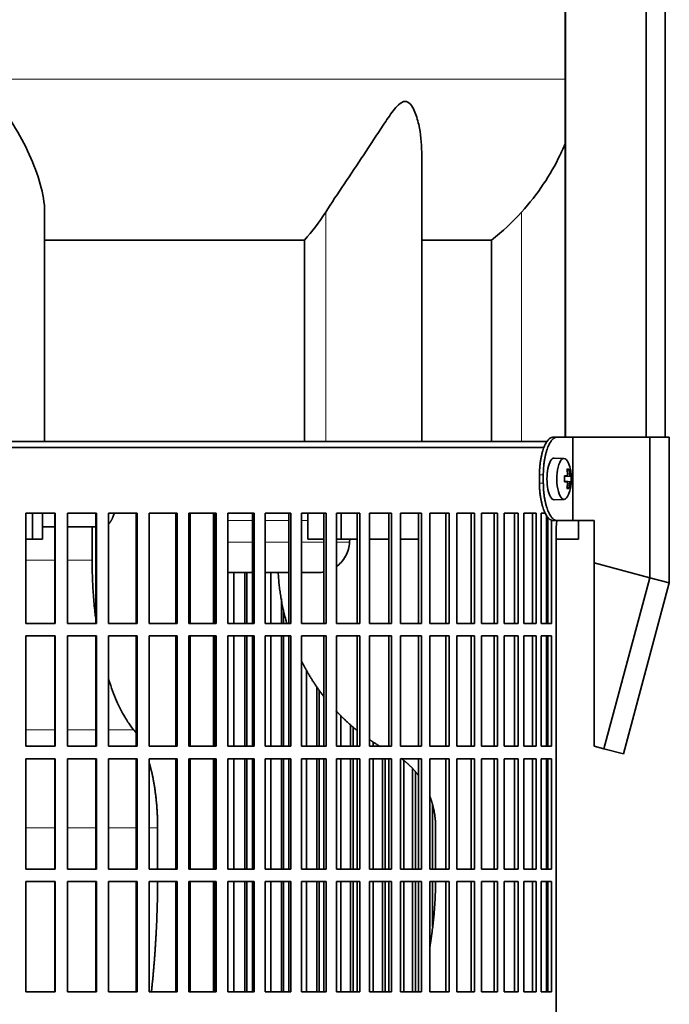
# Model space of a CAD drawing. Header units: millimetres. Extents: x 432 to 1317, y -1117 to 1316.
# Tile 19 of 26: x 1091 to 1246, y 152 to 388. Entities that reach past the tile are written whole.
import ezdxf

# ---------------------------------------------------------------- set-up
doc = ezdxf.new("R2010")
doc.units = ezdxf.units.MM
for name, color, linetype in [('LOW_334-1', 7, 'Continuous'), ('M5X8_UNI7687', 7, 'Continuous'), ('VSI344-454_FILTR', 7, 'Continuous'), ('VSI344-454_SUPPO', 7, 'Continuous'), ('VSI344-454_TERMI', 7, 'Continuous'), ('VSI344_DIFFUSORE', 7, 'Continuous')]:
    doc.layers.add(name, color=color, linetype=linetype)

# ---------------------------------------------------------------- blocks, each defined once
blk = doc.blocks.new('SE3')
at = {"layer": 'LOW_334-1', "color": 7, "linetype": 'Continuous', "lineweight": 35}
for p, q in [((1221.52, 530.14), (1221.52, 288.14)), ((1240.9, 288.14), (1240.9, 530.14)), ((1245.45, 288.14), (1245.45, 530.14)), ((1221.45, 483.64), (1221.45, 288.14))]:
    blk.add_line(p, q, dxfattribs=at)
at = {"layer": 'M5X8_UNI7687', "color": 7, "linetype": 'Continuous', "lineweight": 35}
for p, q in [((1221.16, 283.07), (1218.81, 283.14)), ((1222.32, 280.48), (1221.91, 280.17)), ((1221.29, 278.8), (1221.87, 278.85)), ((1222.88, 278.83), (1221.29, 278.72)), ((1222.88, 277.45), (1221.29, 277.57)), ((1221.87, 277.43), (1221.29, 277.49)), ((1222.32, 275.81), (1221.91, 276.11)), ((1218.81, 273.14), (1221.16, 273.21))]:
    blk.add_line(p, q, dxfattribs=at)
at = {"layer": 'M5X8_UNI7687', "color": 4, "linetype": 'Continuous', "lineweight": 9}
for p, q in [((1222.03, 279.31), (1222.52, 279.35)), ((1222.69, 278.85), (1221.29, 278.73)), ((1221.29, 278.8), (1221.86, 278.85)), ((1221.29, 277.56), (1222.69, 277.43)), ((1221.86, 277.43), (1221.29, 277.49)), ((1222.52, 276.93), (1222.03, 276.98))]:
    blk.add_line(p, q, dxfattribs=at)
at = {"layer": 'M5X8_UNI7687', "color": 7, "linetype": 'Continuous', "lineweight": 35}
for centre, radius, start, end in [((1212.97, 278.14), 10, 337.7946, 22.2054), ((1213.29, 278.14), 9.62, 355.8727, 4.1273)]:
    blk.add_arc(centre, radius, start, end, dxfattribs=at)
for centre, major_axis, ratio, start_param, end_param in [((1218.8, 278.14), (0, 5), 0.34202, 0, 3.151709), ((1221.15, 278.14), (0, 4.93), 0.34202, 0, 3.839001), ((1221.15, 278.14), (0, 4.93), 0.34202, 5.585777, 6.283185), ((1215.05, 275.08), (7.67, 5.19), 0.199978, 0.212267, 0.361959), ((1213.04, 278.14), (0, 10), 0.906308, 4.833518, 4.948078), ((1212.93, 278.14), (0, 10), 0.965926, 4.833518, 4.948078), ((1212.98, 277.99), (9.97, 0.82), 0.029809, 0.468971, 0.583531), ((1216.09, 278.14), (0, -9.26), 0.562348, 1.49595, 1.645642), ((1212.98, 278.3), (9.97, -0.82), 0.029809, -0.583531, -0.468971), ((1213.04, 278.14), (0, -10), 0.906308, 1.335108, 1.449667), ((1212.93, 278.14), (0, -10), 0.965926, 1.335108, 1.449667), ((1212.98, 277.99), (9.97, 0.82), 0.029809, 0.112154, 0.226713), ((1212.98, 278.3), (9.97, -0.82), 0.029809, -0.226713, -0.112154), ((1215.05, 281.21), (7.67, -5.19), 0.199978, -0.361959, -0.212267)]:
    blk.add_ellipse(centre, major_axis=major_axis, ratio=ratio, start_param=start_param, end_param=end_param, dxfattribs=at)
for points in [[(1221.86, 278.85), (1221.87, 278.85), (1221.89, 278.85), (1221.91, 278.86), (1221.93, 278.87), (1221.94, 278.89), (1221.96, 278.91), (1221.98, 278.94), (1221.99, 278.97), (1222.01, 279), (1222.02, 279.04), (1222.03, 279.08), (1222.03, 279.12), (1222.04, 279.16), (1222.04, 279.21), (1222.04, 279.25), (1222.04, 279.3), (1222.03, 279.33), (1222.03, 279.35)], [(1222.52, 279.35), (1222.52, 279.33), (1222.52, 279.3), (1222.53, 279.25), (1222.54, 279.21), (1222.55, 279.16), (1222.56, 279.12), (1222.57, 279.08), (1222.58, 279.04), (1222.59, 279), (1222.6, 278.97), (1222.62, 278.94), (1222.63, 278.91), (1222.64, 278.89), (1222.65, 278.87), (1222.66, 278.86), (1222.68, 278.85), (1222.68, 278.85), (1222.69, 278.85)], [(1222.03, 276.93), (1222.03, 276.95), (1222.04, 276.99), (1222.04, 277.03), (1222.04, 277.08), (1222.04, 277.12), (1222.03, 277.17), (1222.03, 277.21), (1222.02, 277.25), (1222.01, 277.28), (1221.99, 277.32), (1221.98, 277.35), (1221.96, 277.37), (1221.94, 277.39), (1221.93, 277.41), (1221.91, 277.42), (1221.89, 277.43), (1221.87, 277.43), (1221.86, 277.43)], [(1222.69, 277.43), (1222.68, 277.43), (1222.68, 277.43), (1222.66, 277.42), (1222.65, 277.41), (1222.64, 277.39), (1222.63, 277.37), (1222.62, 277.35), (1222.6, 277.32), (1222.59, 277.28), (1222.58, 277.25), (1222.57, 277.21), (1222.56, 277.17), (1222.55, 277.12), (1222.54, 277.08), (1222.53, 277.03), (1222.52, 276.99), (1222.52, 276.95), (1222.52, 276.93)]]:
    blk.add_open_spline(points, degree=3, dxfattribs=at)
at = {"layer": 'VSI344-454_FILTR', "color": 7, "linetype": 'Continuous', "lineweight": 35}
for p, q in [((939.51, 285.64), (1216.4, 285.64)), ((1092.01, 269.89), (1099.02, 269.89)), ((1092.01, 243.39), (1092.01, 269.89)), ((1098.93, 243.39), (1098.93, 269.89)), ((1099.02, 243.39), (1099.02, 269.89)), ((1101.98, 269.89), (1108.93, 269.89)), ((1101.98, 243.39), (1101.98, 269.89)), ((1108.77, 243.39), (1108.77, 269.89)), ((1108.93, 243.39), (1108.93, 269.89)), ((1111.85, 269.89), (1118.71, 269.89)), ((1111.85, 243.39), (1111.85, 269.89)), ((1118.48, 243.39), (1118.48, 269.89)), ((1118.71, 243.39), (1118.71, 269.89)), ((1121.59, 269.89), (1128.32, 269.89)), ((1121.59, 243.39), (1121.59, 269.89)), ((1128.03, 243.39), (1128.03, 269.89)), ((1128.32, 243.39), (1128.32, 269.89)), ((1131.14, 269.89), (1137.71, 269.89)), ((1131.14, 243.39), (1131.14, 269.89)), ((1137.35, 243.39), (1137.35, 269.89)), ((1137.71, 243.39), (1137.71, 269.89)), ((1140.45, 269.89), (1146.83, 269.89)), ((1140.45, 243.39), (1140.45, 269.89)), ((1146.4, 243.39), (1146.4, 269.89)), ((1146.83, 243.39), (1146.83, 269.89)), ((1149.48, 269.89), (1155.64, 269.89)), ((1149.48, 243.39), (1149.48, 269.89)), ((1155.15, 243.39), (1155.15, 269.89)), ((1155.64, 243.39), (1155.64, 269.89)), ((1158.19, 269.89), (1164.09, 269.89)), ((1158.19, 243.39), (1158.19, 269.89)), ((1163.55, 243.39), (1163.55, 269.89)), ((1164.09, 243.39), (1164.09, 269.89)), ((1166.54, 269.89), (1172.16, 269.89)), ((1166.54, 243.39), (1166.54, 269.89)), ((1171.55, 243.39), (1171.55, 269.89)), ((1172.16, 243.39), (1172.16, 269.89)), ((1174.47, 269.89), (1179.78, 269.89)), ((1174.47, 243.39), (1174.47, 269.89)), ((1179.13, 243.39), (1179.13, 269.89)), ((1179.78, 243.39), (1179.78, 269.89)), ((1181.96, 269.89), (1186.94, 269.89)), ((1181.96, 243.39), (1181.96, 269.89)), ((1186.23, 243.39), (1186.23, 269.89)), ((1186.94, 243.39), (1186.94, 269.89)), ((1188.97, 269.89), (1193.59, 269.89)), ((1188.97, 243.39), (1188.97, 269.89)), ((1192.83, 243.39), (1192.83, 269.89)), ((1193.59, 243.39), (1193.59, 269.89)), ((1195.46, 269.89), (1199.7, 269.89)), ((1195.46, 243.39), (1195.46, 269.89)), ((1198.9, 243.39), (1198.9, 269.89)), ((1199.7, 243.39), (1199.7, 269.89)), ((1201.41, 269.89), (1205.24, 269.89)), ((1201.41, 243.39), (1201.41, 269.89)), ((1204.4, 243.39), (1204.4, 269.89)), ((1205.24, 243.39), (1205.24, 269.89)), ((1206.78, 269.89), (1210.19, 269.89)), ((1206.78, 243.39), (1206.78, 269.89)), ((1209.31, 243.39), (1209.31, 269.89)), ((1210.19, 243.39), (1210.19, 269.89)), ((1211.54, 269.89), (1214.51, 269.89)), ((1211.54, 243.39), (1211.54, 269.89)), ((1213.61, 243.39), (1213.61, 269.89)), ((1214.51, 243.39), (1214.51, 269.89)), ((1215.68, 269.89), (1216.73, 269.89)), ((1215.68, 243.39), (1215.68, 269.89)), ((1217.27, 243.39), (1217.27, 268.95)), ((1218.2, 243.39), (1218.2, 268.2)), ((1219.29, -5.36), (1219.29, 265.64)), ((1141.91, 243.39), (1141.91, 255.64)), ((1144.55, 243.39), (1144.55, 255.64)), ((1145.01, 243.39), (1145.01, 255.64)), ((1150.82, 243.39), (1150.82, 255.64)), ((1153.37, 243.39), (1153.37, 249.41)), ((1153.88, 243.39), (1153.88, 246.66)), ((1092.01, 243.39), (1099.02, 243.39)), ((1101.98, 243.39), (1108.93, 243.39)), ((1111.85, 243.39), (1118.71, 243.39)), ((1121.59, 243.39), (1128.32, 243.39)), ((1131.14, 243.39), (1137.71, 243.39)), ((1140.45, 243.39), (1146.83, 243.39)), ((1149.48, 243.39), (1155.64, 243.39)), ((1158.19, 243.39), (1164.09, 243.39)), ((1166.54, 243.39), (1172.16, 243.39)), ((1174.47, 243.39), (1179.78, 243.39)), ((1181.96, 243.39), (1186.94, 243.39)), ((1188.97, 243.39), (1193.59, 243.39)), ((1195.46, 243.39), (1199.7, 243.39)), ((1201.41, 243.39), (1205.24, 243.39)), ((1206.78, 243.39), (1210.19, 243.39)), ((1211.54, 243.39), (1214.51, 243.39)), ((1215.68, 243.39), (1218.2, 243.39)), ((1092.01, 240.39), (1099.02, 240.39)), ((1092.01, 213.89), (1092.01, 240.39)), ((1098.93, 213.89), (1098.93, 240.39)), ((1099.02, 213.89), (1099.02, 240.39)), ((1101.98, 240.39), (1108.93, 240.39)), ((1101.98, 213.89), (1101.98, 240.39)), ((1108.77, 213.89), (1108.77, 240.39)), ((1108.93, 213.89), (1108.93, 240.39)), ((1111.85, 240.39), (1118.71, 240.39)), ((1111.85, 213.89), (1111.85, 240.39)), ((1118.48, 213.89), (1118.48, 240.39)), ((1118.71, 213.89), (1118.71, 240.39)), ((1121.59, 240.39), (1128.32, 240.39)), ((1121.59, 213.89), (1121.59, 240.39)), ((1128.03, 213.89), (1128.03, 240.39)), ((1128.32, 213.89), (1128.32, 240.39)), ((1131.14, 240.39), (1137.71, 240.39)), ((1131.14, 213.89), (1131.14, 240.39)), ((1137.35, 213.89), (1137.35, 240.39)), ((1137.71, 213.89), (1137.71, 240.39)), ((1140.45, 240.39), (1146.83, 240.39)), ((1140.45, 213.89), (1140.45, 240.39)), ((1141.91, 213.89), (1141.91, 240.39)), ((1144.55, 213.89), (1144.55, 240.39)), ((1145.01, 213.89), (1145.01, 240.39)), ((1146.4, 213.89), (1146.4, 240.39)), ((1146.83, 213.89), (1146.83, 240.39)), ((1149.48, 240.39), (1155.64, 240.39)), ((1149.48, 213.89), (1149.48, 240.39)), ((1150.82, 213.89), (1150.82, 240.39)), ((1153.37, 213.89), (1153.37, 240.39)), ((1153.88, 213.89), (1153.88, 240.39)), ((1155.15, 213.89), (1155.15, 240.39)), ((1155.64, 213.89), (1155.64, 240.39)), ((1158.19, 240.39), (1164.09, 240.39)), ((1158.19, 213.89), (1158.19, 240.39)), ((1163.55, 213.89), (1163.55, 240.39)), ((1164.09, 213.89), (1164.09, 240.39)), ((1166.54, 240.39), (1172.16, 240.39)), ((1166.54, 213.89), (1166.54, 240.39)), ((1171.55, 213.89), (1171.55, 240.39)), ((1172.16, 213.89), (1172.16, 240.39)), ((1174.47, 240.39), (1179.78, 240.39)), ((1174.47, 213.89), (1174.47, 240.39)), ((1179.13, 213.89), (1179.13, 240.39)), ((1179.78, 213.89), (1179.78, 240.39)), ((1181.96, 240.39), (1186.94, 240.39)), ((1181.96, 213.89), (1181.96, 240.39)), ((1186.23, 213.89), (1186.23, 240.39)), ((1186.94, 213.89), (1186.94, 240.39)), ((1188.97, 240.39), (1193.59, 240.39)), ((1188.97, 213.89), (1188.97, 240.39)), ((1192.83, 213.89), (1192.83, 240.39)), ((1193.59, 213.89), (1193.59, 240.39)), ((1195.46, 240.39), (1199.7, 240.39)), ((1195.46, 213.89), (1195.46, 240.39)), ((1198.9, 213.89), (1198.9, 240.39)), ((1199.7, 213.89), (1199.7, 240.39)), ((1201.41, 240.39), (1205.24, 240.39)), ((1201.41, 213.89), (1201.41, 240.39)), ((1204.4, 213.89), (1204.4, 240.39)), ((1205.24, 213.89), (1205.24, 240.39)), ((1206.78, 240.39), (1210.19, 240.39)), ((1206.78, 213.89), (1206.78, 240.39)), ((1209.31, 213.89), (1209.31, 240.39)), ((1210.19, 213.89), (1210.19, 240.39)), ((1211.54, 240.39), (1214.51, 240.39)), ((1211.54, 213.89), (1211.54, 240.39)), ((1213.61, 213.89), (1213.61, 240.39)), ((1214.51, 213.89), (1214.51, 240.39)), ((1215.68, 240.39), (1218.2, 240.39)), ((1215.68, 213.89), (1215.68, 240.39)), ((1217.27, 213.89), (1217.27, 240.39)), ((1218.2, 213.89), (1218.2, 240.39)), ((1159.4, 213.89), (1159.4, 232.09)), ((1161.84, 213.89), (1161.84, 228.19)), ((1162.41, 213.89), (1162.41, 227.38)), ((1167.6, 213.89), (1167.6, 221.27)), ((1169.93, 213.89), (1169.93, 219.1)), ((1170.56, 213.89), (1170.56, 218.55)), ((1092.01, 213.89), (1099.02, 213.89)), ((1101.98, 213.89), (1108.93, 213.89)), ((1111.85, 213.89), (1118.71, 213.89)), ((1121.59, 213.89), (1128.32, 213.89)), ((1131.14, 213.89), (1137.71, 213.89)), ((1140.45, 213.89), (1146.83, 213.89)), ((1149.48, 213.89), (1155.64, 213.89)), ((1158.19, 213.89), (1164.09, 213.89)), ((1166.54, 213.89), (1172.16, 213.89)), ((1174.47, 213.89), (1179.78, 213.89)), ((1175.4, 213.89), (1175.4, 214.91)), ((1181.96, 213.89), (1186.94, 213.89)), ((1188.97, 213.89), (1193.59, 213.89)), ((1195.46, 213.89), (1199.7, 213.89)), ((1201.41, 213.89), (1205.24, 213.89)), ((1206.78, 213.89), (1210.19, 213.89)), ((1211.54, 213.89), (1214.51, 213.89)), ((1215.68, 213.89), (1218.2, 213.89)), ((1092.01, 210.89), (1099.02, 210.89)), ((1092.01, 184.39), (1092.01, 210.89)), ((1098.93, 184.39), (1098.93, 210.89)), ((1099.02, 184.39), (1099.02, 210.89)), ((1101.98, 210.89), (1108.93, 210.89)), ((1101.98, 184.39), (1101.98, 210.89)), ((1108.77, 184.39), (1108.77, 210.89)), ((1108.93, 184.39), (1108.93, 210.89)), ((1111.85, 210.89), (1118.71, 210.89)), ((1111.85, 184.39), (1111.85, 210.89)), ((1118.48, 184.39), (1118.48, 210.89)), ((1118.71, 184.39), (1118.71, 210.89)), ((1121.59, 210.89), (1128.32, 210.89)), ((1121.59, 184.39), (1121.59, 210.89)), ((1128.03, 184.39), (1128.03, 210.89)), ((1128.32, 184.39), (1128.32, 210.89)), ((1131.14, 210.89), (1137.71, 210.89)), ((1131.14, 184.39), (1131.14, 210.89)), ((1137.35, 184.39), (1137.35, 210.89)), ((1137.71, 184.39), (1137.71, 210.89)), ((1140.45, 210.89), (1146.83, 210.89)), ((1140.45, 184.39), (1140.45, 210.89)), ((1141.91, 184.39), (1141.91, 210.89)), ((1144.55, 184.39), (1144.55, 210.89)), ((1145.01, 184.39), (1145.01, 210.89)), ((1146.4, 184.39), (1146.4, 210.89)), ((1146.83, 184.39), (1146.83, 210.89)), ((1149.48, 210.89), (1155.64, 210.89)), ((1149.48, 184.39), (1149.48, 210.89)), ((1150.82, 184.39), (1150.82, 210.89)), ((1153.37, 184.39), (1153.37, 210.89)), ((1153.88, 184.39), (1153.88, 210.89)), ((1155.15, 184.39), (1155.15, 210.89)), ((1155.64, 184.39), (1155.64, 210.89)), ((1158.19, 210.89), (1164.09, 210.89)), ((1158.19, 184.39), (1158.19, 210.89)), ((1159.4, 184.39), (1159.4, 210.89)), ((1161.84, 184.39), (1161.84, 210.89)), ((1162.41, 184.39), (1162.41, 210.89)), ((1163.55, 184.39), (1163.55, 210.89)), ((1164.09, 184.39), (1164.09, 210.89)), ((1166.54, 210.89), (1172.16, 210.89)), ((1166.54, 184.39), (1166.54, 210.89)), ((1167.6, 184.39), (1167.6, 210.89)), ((1169.93, 184.39), (1169.93, 210.89)), ((1170.56, 184.39), (1170.56, 210.89)), ((1171.55, 184.39), (1171.55, 210.89)), ((1172.16, 184.39), (1172.16, 210.89)), ((1174.47, 210.89), (1179.78, 210.89)), ((1174.47, 184.39), (1174.47, 210.89)), ((1175.4, 184.39), (1175.4, 210.89)), ((1177.59, 184.39), (1177.59, 210.89)), ((1178.28, 184.39), (1178.28, 210.89)), ((1179.13, 184.39), (1179.13, 210.89)), ((1179.78, 184.39), (1179.78, 210.89)), ((1181.96, 210.89), (1186.94, 210.89)), ((1181.96, 184.39), (1181.96, 210.89)), ((1186.23, 184.39), (1186.23, 210.89)), ((1186.94, 184.39), (1186.94, 210.89)), ((1188.97, 210.89), (1193.59, 210.89)), ((1188.97, 184.39), (1188.97, 210.89)), ((1192.83, 184.39), (1192.83, 210.89)), ((1193.59, 184.39), (1193.59, 210.89)), ((1195.46, 210.89), (1199.7, 210.89)), ((1195.46, 184.39), (1195.46, 210.89)), ((1198.9, 184.39), (1198.9, 210.89)), ((1199.7, 184.39), (1199.7, 210.89)), ((1201.41, 210.89), (1205.24, 210.89)), ((1201.41, 184.39), (1201.41, 210.89)), ((1204.4, 184.39), (1204.4, 210.89)), ((1205.24, 184.39), (1205.24, 210.89)), ((1206.78, 210.89), (1210.19, 210.89)), ((1206.78, 184.39), (1206.78, 210.89)), ((1209.31, 184.39), (1209.31, 210.89)), ((1210.19, 184.39), (1210.19, 210.89)), ((1211.54, 210.89), (1214.51, 210.89)), ((1211.54, 184.39), (1211.54, 210.89)), ((1213.61, 184.39), (1213.61, 210.89)), ((1214.51, 184.39), (1214.51, 210.89)), ((1215.68, 210.89), (1218.2, 210.89)), ((1215.68, 184.39), (1215.68, 210.89)), ((1217.27, 184.39), (1217.27, 210.89)), ((1218.2, 184.39), (1218.2, 210.89)), ((1182.74, 184.39), (1182.74, 210.43)), ((1184.8, 184.39), (1184.8, 208.53)), ((1185.53, 184.39), (1185.53, 207.74)), ((1189.6, 184.39), (1189.6, 199.99)), ((1092.01, 184.39), (1099.02, 184.39)), ((1101.98, 184.39), (1108.93, 184.39)), ((1111.85, 184.39), (1118.71, 184.39)), ((1121.59, 184.39), (1128.32, 184.39)), ((1131.14, 184.39), (1137.71, 184.39)), ((1140.45, 184.39), (1146.83, 184.39)), ((1149.48, 184.39), (1155.64, 184.39)), ((1158.19, 184.39), (1164.09, 184.39)), ((1166.54, 184.39), (1172.16, 184.39)), ((1174.47, 184.39), (1179.78, 184.39)), ((1181.96, 184.39), (1186.94, 184.39)), ((1188.97, 184.39), (1193.59, 184.39)), ((1195.46, 184.39), (1199.7, 184.39)), ((1201.41, 184.39), (1205.24, 184.39)), ((1206.78, 184.39), (1210.19, 184.39)), ((1211.54, 184.39), (1214.51, 184.39)), ((1215.68, 184.39), (1218.2, 184.39)), ((1092.01, 181.39), (1099.02, 181.39)), ((1092.01, 154.89), (1092.01, 181.39)), ((1098.93, 154.89), (1098.93, 181.39)), ((1099.02, 154.89), (1099.02, 181.39)), ((1101.98, 181.39), (1108.93, 181.39)), ((1101.98, 154.89), (1101.98, 181.39)), ((1108.77, 154.89), (1108.77, 181.39)), ((1108.93, 154.89), (1108.93, 181.39)), ((1111.85, 181.39), (1118.71, 181.39)), ((1111.85, 154.89), (1111.85, 181.39)), ((1118.48, 154.89), (1118.48, 181.39)), ((1118.71, 154.89), (1118.71, 181.39)), ((1121.59, 181.39), (1128.32, 181.39)), ((1121.59, 154.89), (1121.59, 181.39)), ((1128.03, 154.89), (1128.03, 181.39)), ((1128.32, 154.89), (1128.32, 181.39)), ((1131.14, 181.39), (1137.71, 181.39)), ((1131.14, 154.89), (1131.14, 181.39)), ((1137.35, 154.89), (1137.35, 181.39)), ((1137.71, 154.89), (1137.71, 181.39)), ((1140.45, 181.39), (1146.83, 181.39)), ((1140.45, 154.89), (1140.45, 181.39)), ((1141.91, 154.89), (1141.91, 181.39)), ((1144.55, 154.89), (1144.55, 181.39)), ((1145.01, 154.89), (1145.01, 181.39)), ((1146.4, 154.89), (1146.4, 181.39)), ((1146.83, 154.89), (1146.83, 181.39)), ((1149.48, 181.39), (1155.64, 181.39)), ((1149.48, 154.89), (1149.48, 181.39)), ((1150.82, 154.89), (1150.82, 181.39)), ((1153.37, 154.89), (1153.37, 181.39)), ((1153.88, 154.89), (1153.88, 181.39)), ((1155.15, 154.89), (1155.15, 181.39)), ((1155.64, 154.89), (1155.64, 181.39)), ((1158.19, 181.39), (1164.09, 181.39)), ((1158.19, 154.89), (1158.19, 181.39)), ((1159.4, 154.89), (1159.4, 181.39)), ((1161.84, 154.89), (1161.84, 181.39)), ((1162.41, 154.89), (1162.41, 181.39)), ((1163.55, 154.89), (1163.55, 181.39)), ((1164.09, 154.89), (1164.09, 181.39)), ((1166.54, 181.39), (1172.16, 181.39)), ((1166.54, 154.89), (1166.54, 181.39)), ((1167.6, 154.89), (1167.6, 181.39)), ((1169.93, 154.89), (1169.93, 181.39)), ((1170.56, 154.89), (1170.56, 181.39)), ((1171.55, 154.89), (1171.55, 181.39)), ((1172.16, 154.89), (1172.16, 181.39)), ((1174.47, 181.39), (1179.78, 181.39)), ((1174.47, 154.89), (1174.47, 181.39)), ((1175.4, 154.89), (1175.4, 181.39)), ((1177.59, 154.89), (1177.59, 181.39)), ((1178.28, 154.89), (1178.28, 181.39)), ((1179.13, 154.89), (1179.13, 181.39)), ((1179.78, 154.89), (1179.78, 181.39)), ((1181.96, 181.39), (1186.94, 181.39)), ((1181.96, 154.89), (1181.96, 181.39)), ((1182.74, 154.89), (1182.74, 181.39)), ((1184.8, 154.89), (1184.8, 181.39)), ((1185.53, 154.89), (1185.53, 181.39)), ((1186.23, 154.89), (1186.23, 181.39)), ((1186.94, 154.89), (1186.94, 181.39)), ((1188.97, 181.39), (1193.59, 181.39)), ((1188.97, 154.89), (1188.97, 181.39)), ((1189.6, 170.62), (1189.6, 181.39)), ((1192.83, 154.89), (1192.83, 181.39)), ((1193.59, 154.89), (1193.59, 181.39)), ((1195.46, 181.39), (1199.7, 181.39)), ((1195.46, 154.89), (1195.46, 181.39)), ((1198.9, 154.89), (1198.9, 181.39)), ((1199.7, 154.89), (1199.7, 181.39)), ((1201.41, 181.39), (1205.24, 181.39)), ((1201.41, 154.89), (1201.41, 181.39)), ((1204.4, 154.89), (1204.4, 181.39)), ((1205.24, 154.89), (1205.24, 181.39)), ((1206.78, 181.39), (1210.19, 181.39)), ((1206.78, 154.89), (1206.78, 181.39)), ((1209.31, 154.89), (1209.31, 181.39)), ((1210.19, 154.89), (1210.19, 181.39)), ((1211.54, 181.39), (1214.51, 181.39)), ((1211.54, 154.89), (1211.54, 181.39)), ((1213.61, 154.89), (1213.61, 181.39)), ((1214.51, 154.89), (1214.51, 181.39)), ((1215.68, 181.39), (1218.2, 181.39)), ((1215.68, 154.89), (1215.68, 181.39)), ((1217.27, 154.89), (1217.27, 181.39)), ((1218.2, 154.89), (1218.2, 181.39)), ((1092.01, 154.89), (1099.02, 154.89)), ((1101.98, 154.89), (1108.93, 154.89)), ((1111.85, 154.89), (1118.71, 154.89)), ((1121.59, 154.89), (1128.32, 154.89)), ((1131.14, 154.89), (1137.71, 154.89)), ((1140.45, 154.89), (1146.83, 154.89)), ((1149.48, 154.89), (1155.64, 154.89)), ((1158.19, 154.89), (1164.09, 154.89)), ((1166.54, 154.89), (1172.16, 154.89)), ((1174.47, 154.89), (1179.78, 154.89)), ((1181.96, 154.89), (1186.94, 154.89)), ((1188.97, 154.89), (1193.59, 154.89)), ((1195.46, 154.89), (1199.7, 154.89)), ((1201.41, 154.89), (1205.24, 154.89)), ((1206.78, 154.89), (1210.19, 154.89)), ((1211.54, 154.89), (1214.51, 154.89)), ((1215.68, 154.89), (1218.2, 154.89))]:
    blk.add_line(p, q, dxfattribs=at)
blk.add_open_spline([(1219.29, 265.64), (1219.29, 265.72), (1219.29, 265.86), (1219.3, 266.08), (1219.31, 266.3), (1219.32, 266.51), (1219.33, 266.72), (1219.35, 266.93), (1219.36, 267.14), (1219.39, 267.35), (1219.43, 267.71), (1219.47, 267.98), (1219.51, 268.19)], degree=3, knots=[0, 0, 0, 0, 0.027983, 0.0557899, 0.0834734, 0.1110867, 0.1386835, 0.1663177, 0.1940428, 0.2219119, 0.2499772, 0.3401037, 0.3401037, 0.3401037, 0.3401037], dxfattribs=at)
at = {"layer": 'VSI344-454_SUPPO', "color": 7, "linetype": 'Continuous', "lineweight": 35}
for p, q in [((940.51, 287.14), (1217.21, 287.14)), ((1093.63, 263.64), (1093.63, 269.89)), ((1096.03, 263.64), (1096.03, 269.89)), ((1131.48, 243.39), (1131.48, 269.89)), ((1137.08, 243.39), (1137.08, 269.89)), ((1159.72, 263.64), (1159.72, 269.89)), ((1167.67, 263.64), (1167.67, 269.89)), ((1217.01, 243.39), (1217.01, 269.33)), ((1224.66, 263.64), (1224.66, 268.14)), ((1098.93, 266.64), (1096.03, 266.64)), ((1108.77, 266.64), (1101.98, 266.64)), ((1107.9, 258.64), (1107.9, 266.64)), ((1092.01, 263.64), (1093.63, 263.64)), ((1093.63, 263.64), (1096.03, 263.64)), ((1159.72, 263.64), (1163.55, 263.64)), ((1166.54, 263.64), (1167.67, 263.64)), ((1167.67, 263.64), (1171.55, 263.64)), ((1169.79, 263.64), (1169.73, 262.94)), ((1174.47, 263.64), (1179.13, 263.64)), ((1181.96, 263.64), (1186.23, 263.64)), ((1217.01, 263.64), (1217.27, 263.64)), ((1219.29, 263.64), (1224.66, 263.64)), ((1137.08, 255.64), (1137.35, 255.64)), ((1140.45, 255.64), (1146.4, 255.64)), ((1149.48, 255.64), (1155.15, 255.64)), ((1158.19, 255.64), (1162.37, 255.64)), ((1131.48, 213.89), (1131.48, 240.39)), ((1137.08, 213.89), (1137.08, 240.39)), ((1217.01, 213.89), (1217.01, 240.39)), ((1131.48, 184.39), (1131.48, 210.89)), ((1137.08, 184.39), (1137.08, 210.89)), ((1217.01, 184.39), (1217.01, 210.89)), ((1123.63, 184.39), (1123.63, 194.29)), ((1190.37, 184.39), (1190.37, 194.29)), ((1131.48, 154.89), (1131.48, 181.39)), ((1137.08, 154.89), (1137.08, 181.39)), ((1217.01, 154.89), (1217.01, 181.39))]:
    blk.add_line(p, q, dxfattribs=at)
at = {"layer": 'VSI344-454_SUPPO', "color": 4, "linetype": 'Continuous', "lineweight": 9}
for p, q in [((1137.35, 268.17), (1137.08, 268.17)), ((1146.4, 268.17), (1140.45, 268.17)), ((1155.15, 268.17), (1149.48, 268.17)), ((1159.72, 268.17), (1158.19, 268.17)), ((1137.08, 262.94), (1137.35, 262.94)), ((1140.45, 262.94), (1146.4, 262.94)), ((1149.48, 262.94), (1155.15, 262.94)), ((1158.19, 262.94), (1163.55, 262.94)), ((1166.54, 262.94), (1169.73, 262.94)), ((1092.01, 258.64), (1098.93, 258.64)), ((1101.98, 258.64), (1107.9, 258.64)), ((1092.01, 217.86), (1098.93, 217.86)), ((1101.98, 217.86), (1108.77, 217.86)), ((1111.85, 217.86), (1117.87, 217.86)), ((1092.01, 194.29), (1098.93, 194.29)), ((1101.98, 194.29), (1108.77, 194.29)), ((1111.85, 194.29), (1118.48, 194.29)), ((1121.59, 194.29), (1123.63, 194.29))]:
    blk.add_line(p, q, dxfattribs=at)
at = {"layer": 'VSI344-454_SUPPO', "color": 7, "linetype": 'Continuous', "lineweight": 35}
for points, degree, knots in [([(1111.86, 267.27), (1111.86, 267.27), (1111.89, 267.31), (1111.96, 267.38), (1112.05, 267.48), (1112.14, 267.59), (1112.22, 267.71), (1112.3, 267.83), (1112.39, 267.95), (1112.46, 268.08), (1112.54, 268.21), (1112.61, 268.34), (1112.68, 268.48), (1112.75, 268.62), (1112.85, 268.84), (1112.99, 269.15), (1113.12, 269.51), (1113.2, 269.74), (1113.22, 269.81)], 3, [0.278994, 0.278994, 0.278994, 0.278994, 0.281711, 0.30324, 0.3244693, 0.3453991, 0.3660293, 0.3863599, 0.4063909, 0.4261223, 0.4455542, 0.4646864, 0.4835192, 0.5020524, 0.5202861, 0.5697227, 0.6188322, 0.6436574, 0.6436574, 0.6436574, 0.6436574]), ([(1166.54, 257.04), (1166.94, 257.34), (1167.77, 258.08), (1168.77, 259.5), (1169.49, 261.18), (1169.65, 262.36), (1169.73, 262.94)], 3, [0.6618207, 0.6618207, 0.6618207, 0.6618207, 0.7370741, 0.8280903, 0.9157328, 1, 1, 1, 1]), ([(1108.76, 244.64), (1108.7, 245.1), (1108.48, 246.95), (1108.18, 250.22), (1107.95, 254.44), (1107.92, 257.25), (1107.9, 258.64)], 3, [0.7211557, 0.7211557, 0.7211557, 0.7211557, 0.7499879, 0.8349442, 0.9182801, 1, 1, 1, 1]), ([(1152.57, 255.63), (1152.88, 249.92), (1154.37, 244.38), (1154.51, 243.87), (1154.65, 243.37)], 2, [0.0519192, 0.0519192, 0.0519192, 0.25, 0.25, 0.2681048, 0.2681048, 0.2681048]), ([(1158.09, 234.53), (1158.92, 232.85), (1159.87, 231.24), (1161.54, 228.41), (1163.52, 225.85)], 2, [0.4340761, 0.4340761, 0.4340761, 0.5, 0.5, 0.6156148, 0.6156148, 0.6156148]), ([(1117.87, 217.86), (1117.66, 218.13), (1117.19, 218.71), (1116.48, 219.74), (1115.64, 221.08), (1114.73, 222.76), (1113.41, 225.57), (1112.47, 228.07), (1111.88, 229.93), (1111.85, 230.01)], 3, [0, 0, 0, 0, 0.0369621, 0.0786432, 0.1250422, 0.1876, 0.2501534, 0.3862477, 0.3924382, 0.3924382, 0.3924382, 0.3924382]), ([(1166.45, 222.41), (1167.47, 221.32), (1168.55, 220.3), (1169.97, 218.94), (1171.48, 217.72)], 2, [0.696559, 0.696559, 0.696559, 0.75, 0.75, 0.8204835, 0.8204835, 0.8204835]), ([(1182.05, 211), (1183.11, 210.25), (1184.06, 209.34), (1185.27, 208.19), (1186.25, 206.88)], 2, [0.1287063, 0.1287063, 0.1287063, 0.25, 0.25, 0.3995248, 0.3995248, 0.3995248]), ([(1121.61, 209.98), (1121.85, 209.15), (1122.07, 208.26), (1122.83, 205.13), (1123.23, 201.55), (1123.63, 197.99), (1123.63, 194.29)], 2, [0.4292984, 0.4292984, 0.4292984, 0.5, 0.5, 0.75, 0.75, 1, 1, 1]), ([(1189.01, 201.83), (1189.36, 200.88), (1189.64, 199.87), (1190.37, 197.15), (1190.37, 194.29)], 2, [0.6596465, 0.6596465, 0.6596465, 0.75, 0.75, 1, 1, 1]), ([(1123.63, 181.39), (1123.6, 174.92), (1123.25, 168.53), (1122.88, 161.6), (1122.14, 154.89)], 2, [0.0187361, 0.0187361, 0.0187361, 0.25, 0.25, 0.499688, 0.499688, 0.499688]), ([(1190.37, 181.39), (1190.3, 175.34), (1189.53, 169.36), (1189.3, 167.58), (1189, 165.81)], 2, [0.0199355, 0.0199355, 0.0199355, 0.25, 0.25, 0.3183651, 0.3183651, 0.3183651])]:
    blk.add_open_spline(points, degree=degree, knots=knots, dxfattribs=at)
for points, degree in [([(1162.23, 255.65), (1162.68, 255.64), (1163.12, 255.67), (1163.56, 255.75)], 3), ([(1117.87, 217.86), (1118.19, 217.47), (1118.5, 217.03)], 2), ([(1174.45, 215.52), (1175.79, 214.6), (1177.19, 213.78)], 2)]:
    blk.add_open_spline(points, degree=degree, dxfattribs=at)
at = {"layer": 'VSI344-454_TERMI', "color": 7, "linetype": 'Continuous', "lineweight": 35}
for p, q in [((1218.52, 288.14), (1219.45, 288.14)), ((1219.45, 288.14), (1223.31, 288.14)), ((1223.31, 288.14), (1241.78, 288.14)), ((1223.31, 268.14), (1223.31, 288.14)), ((1241.78, 288.14), (1246.46, 288.14)), ((1241.78, 254.4), (1241.78, 288.14)), ((1246.46, 253.14), (1246.46, 288.14)), ((1215.3, 279.14), (1215.3, 277.14)), ((1216.22, 279.14), (1216.22, 277.14)), ((1219.45, 268.14), (1218.52, 268.14)), ((1219.45, 268.14), (1223.31, 268.14)), ((1223.31, 268.14), (1228.44, 268.14)), ((1228.44, 257.97), (1228.44, 268.14)), ((1228.44, 257.97), (1241.78, 254.4)), ((1228.44, 213.93), (1228.44, 257.97)), ((1241.78, 254.4), (1230.77, 213.31)), ((1246.46, 253.14), (1235.45, 212.05)), ((1241.78, 254.4), (1246.46, 253.14)), ((1230.77, 213.31), (1228.44, 213.93)), ((1235.45, 212.05), (1230.77, 213.31))]:
    blk.add_line(p, q, dxfattribs=at)
at = {"layer": 'VSI344-454_TERMI', "color": 4, "linetype": 'Continuous', "lineweight": 9}
for p, q in [((1215.3, 279.14), (1216.22, 279.14)), ((1216.22, 277.14), (1215.3, 277.14))]:
    blk.add_line(p, q, dxfattribs=at)
at = {"layer": 'VSI344-454_TERMI', "color": 7, "linetype": 'Continuous', "lineweight": 35}
for points, knots in [([(1215.3, 279.14), (1215.3, 279.24), (1215.3, 279.44), (1215.3, 279.73), (1215.31, 280.03), (1215.33, 280.32), (1215.34, 280.61), (1215.36, 280.9), (1215.39, 281.18), (1215.41, 281.47), (1215.45, 281.75), (1215.48, 282.03), (1215.52, 282.31), (1215.59, 282.77), (1215.7, 283.39), (1215.87, 284.15), (1216.07, 284.86), (1216.29, 285.52), (1216.54, 286.11), (1216.8, 286.64), (1217.07, 287.09), (1217.32, 287.43), (1217.54, 287.67), (1217.74, 287.84), (1217.94, 287.98), (1218.13, 288.07), (1218.33, 288.13), (1218.46, 288.14), (1218.52, 288.14)], [0, 0, 0, 0, 0.020995, 0.041891, 0.062709, 0.083472, 0.104202, 0.124923, 0.145657, 0.166426, 0.187253, 0.20816, 0.229169, 0.250303, 0.312364, 0.374597, 0.437423, 0.499973, 0.562511, 0.625344, 0.687552, 0.749622, 0.791751, 0.833482, 0.874992, 0.916462, 0.958072, 1, 1, 1, 1]), ([(1219.45, 288.14), (1219.42, 288.14), (1219.35, 288.14), (1219.25, 288.12), (1219.15, 288.1), (1219.06, 288.07), (1218.96, 288.02), (1218.86, 287.97), (1218.76, 287.91), (1218.66, 287.84), (1218.57, 287.76), (1218.47, 287.67), (1218.37, 287.57), (1218.21, 287.39), (1217.99, 287.09), (1217.72, 286.64), (1217.46, 286.11), (1217.22, 285.52), (1216.99, 284.86), (1216.79, 284.15), (1216.62, 283.39), (1216.49, 282.68), (1216.4, 282.04), (1216.33, 281.47), (1216.28, 280.9), (1216.25, 280.32), (1216.22, 279.73), (1216.22, 279.34), (1216.22, 279.14)], [0, 0, 0, 0, 0.021016, 0.041931, 0.062766, 0.083544, 0.104287, 0.125018, 0.14576, 0.166534, 0.187364, 0.208272, 0.22928, 0.250409, 0.312471, 0.374687, 0.437512, 0.500059, 0.562597, 0.625436, 0.687652, 0.74973, 0.791863, 0.833589, 0.875085, 0.916531, 0.95811, 1, 1, 1, 1]), ([(1218.52, 268.14), (1218.49, 268.14), (1218.43, 268.14), (1218.33, 268.16), (1218.23, 268.18), (1218.13, 268.22), (1218.03, 268.26), (1217.94, 268.31), (1217.84, 268.37), (1217.74, 268.45), (1217.64, 268.53), (1217.55, 268.62), (1217.45, 268.72), (1217.29, 268.9), (1217.07, 269.19), (1216.8, 269.64), (1216.54, 270.17), (1216.29, 270.77), (1216.07, 271.42), (1215.87, 272.14), (1215.7, 272.89), (1215.57, 273.6), (1215.48, 274.25), (1215.41, 274.81), (1215.36, 275.39), (1215.32, 275.96), (1215.3, 276.55), (1215.3, 276.94), (1215.3, 277.14)], [0, 0, 0, 0, 0.021016, 0.041931, 0.062767, 0.083545, 0.104289, 0.12502, 0.145761, 0.166536, 0.187366, 0.208274, 0.229282, 0.250411, 0.312473, 0.374689, 0.437513, 0.50006, 0.562597, 0.625436, 0.687652, 0.74973, 0.791863, 0.833589, 0.875085, 0.916531, 0.95811, 1, 1, 1, 1]), ([(1216.22, 277.14), (1216.22, 277.04), (1216.22, 276.85), (1216.23, 276.55), (1216.23, 276.26), (1216.25, 275.97), (1216.26, 275.67), (1216.28, 275.39), (1216.31, 275.1), (1216.34, 274.81), (1216.37, 274.53), (1216.4, 274.25), (1216.44, 273.97), (1216.51, 273.51), (1216.62, 272.89), (1216.79, 272.14), (1216.99, 271.42), (1217.22, 270.77), (1217.46, 270.17), (1217.72, 269.64), (1217.99, 269.19), (1218.24, 268.86), (1218.47, 268.61), (1218.66, 268.44), (1218.86, 268.31), (1219.06, 268.21), (1219.25, 268.15), (1219.38, 268.15), (1219.45, 268.14)], [0, 0, 0, 0, 0.020995, 0.041891, 0.062709, 0.083472, 0.104202, 0.124923, 0.145657, 0.166425, 0.187252, 0.208159, 0.229169, 0.250303, 0.312364, 0.374597, 0.437423, 0.499974, 0.562512, 0.625346, 0.687554, 0.749624, 0.791753, 0.833484, 0.874994, 0.916463, 0.958072, 1, 1, 1, 1])]:
    blk.add_open_spline(points, degree=3, knots=knots, dxfattribs=at)
at = {"layer": 'VSI344_DIFFUSORE', "color": 4, "linetype": 'Continuous', "lineweight": 9}
for p, q in [((1221.45, 374.15), (940.88, 374.15)), ((1163.98, 287.14), (1163.98, 342.25)), ((1211.01, 287.14), (1211.01, 342.25))]:
    blk.add_line(p, q, dxfattribs=at)
at = {"layer": 'VSI344_DIFFUSORE', "color": 7, "linetype": 'Continuous', "lineweight": 35}
for p, q in [((1187.02, 287.14), (1187.02, 356.65)), ((1096.51, 287.14), (1096.51, 342.25)), ((1096.51, 335.52), (1158.85, 335.52)), ((1158.85, 335.52), (1158.85, 287.14)), ((1187.02, 335.52), (1203.76, 335.52)), ((1203.76, 335.52), (1203.76, 287.14))]:
    blk.add_line(p, q, dxfattribs=at)
for points, knots in [([(1096.51, 342.25), (1096.51, 344.41), (1096.11, 346.65), (1094.8, 351.31), (1093.88, 353.71), (1091.72, 358.48), (1090.47, 360.89), (1088.24, 364.44), (1087.44, 365.62), (1086.03, 367.22), (1085.53, 367.73), (1084.35, 368.57), (1083.64, 368.88), (1082.2, 368.83), (1081.52, 368.48), (1080.37, 367.61), (1079.88, 367.1), (1078.49, 365.48), (1077.71, 364.32), (1075.51, 360.81), (1074.26, 358.39), (1072.1, 353.62), (1071.22, 351.28), (1069.92, 346.67), (1069.51, 344.4), (1069.51, 342.25)], [0, 0, 0, 0, 0.125, 0.125, 0.25, 0.25, 0.375, 0.375, 0.4375, 0.4375, 0.46875, 0.46875, 0.5, 0.5, 0.53125, 0.53125, 0.5625, 0.5625, 0.625, 0.625, 0.75, 0.75, 0.875, 0.875, 1, 1, 1, 1]), ([(1187.02, 356.64), (1187.02, 358.85), (1186.8, 361.07), (1186.04, 364.44), (1185.69, 365.62), (1184.97, 367.22), (1184.69, 367.73), (1183.98, 368.57), (1183.52, 368.88), (1182.49, 368.83), (1181.96, 368.48), (1181.02, 367.61), (1180.6, 367.1), (1179.34, 365.48), (1178.57, 364.32), (1176.24, 360.81), (1174.68, 358.39), (1171.54, 353.62), (1169.97, 351.28), (1166.87, 346.67), (1165.34, 344.4), (1163.98, 342.25)], [0.2596572, 0.2596572, 0.2596572, 0.2596572, 0.375, 0.375, 0.4375, 0.4375, 0.46875, 0.46875, 0.5, 0.5, 0.53125, 0.53125, 0.5625, 0.5625, 0.625, 0.625, 0.75, 0.75, 0.875, 0.875, 1, 1, 1, 1]), ([(1221.51, 358.8), (1221.12, 357.86), (1220.7, 356.92), (1219.1, 353.59), (1217.75, 351.22), (1214.68, 346.64), (1212.94, 344.4), (1211.01, 342.25)], [0.7007537, 0.7007537, 0.7007537, 0.7007537, 0.75, 0.75, 0.875, 0.875, 1, 1, 1, 1])]:
    blk.add_open_spline(points, degree=3, knots=knots, dxfattribs=at)
for points in [[(1163.98, 342.25), (1162.41, 339.78), (1160.7, 337.54), (1158.85, 335.52)], [(1211.01, 342.25), (1208.8, 339.78), (1206.38, 337.54), (1203.76, 335.52)]]:
    blk.add_open_spline(points, degree=3, dxfattribs=at)

msp = doc.modelspace()

# ---------------------------------------------------------------- block references
msp.add_blockref('SE3', (0, 0))

doc.saveas('drawing.dxf')
